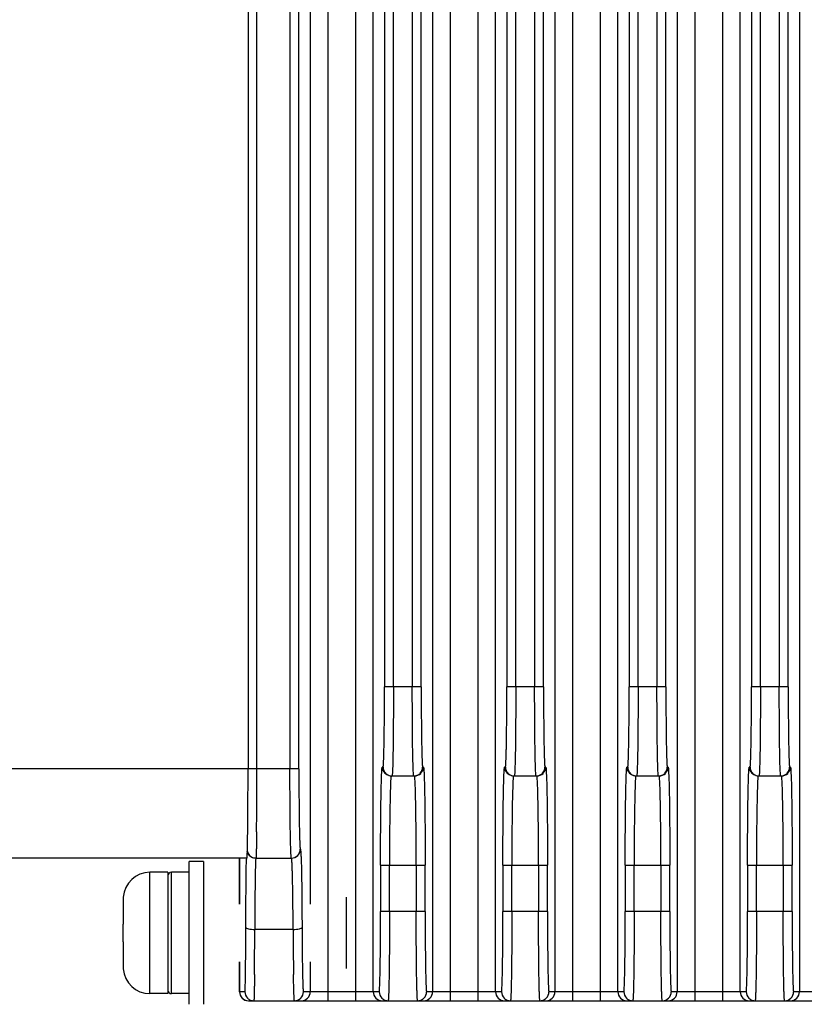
# Model space of a CAD drawing. Header units: millimetres. Extents: x 163 to 2699, y 224 to 730.
# Tile 163 of 168: x 2612 to 2656, y 385 to 440. Entities that reach past the tile are written whole.
import ezdxf

# ---------------------------------------------------------------- set-up
doc = ezdxf.new("R2010")
doc.units = ezdxf.units.MM

msp = doc.modelspace()

# ---------------------------------------------------------------- linework, layer by layer
at = {"color": 7, "linetype": 'Continuous'}
for p, q in [((2624.935, 547.733), (2624.935, 397.733)), ((2625.429, 397.733), (2625.429, 547.733)), ((2627.285, 547.733), (2627.285, 397.733)), ((2627.785, 397.733), (2627.785, 547.733)), ((2632.584, 535.133), (2632.584, 402.333)), ((2633.084, 402.333), (2633.084, 535.133)), ((2634.142, 535.133), (2634.142, 402.333)), ((2634.642, 402.333), (2634.642, 535.133)), ((2639.441, 535.133), (2639.441, 402.333)), ((2639.941, 402.333), (2639.941, 535.133)), ((2641, 535.133), (2641, 402.333)), ((2641.499, 402.333), (2641.499, 535.133)), ((2646.298, 535.133), (2646.298, 402.333)), ((2646.798, 402.333), (2646.798, 535.133)), ((2647.857, 535.133), (2647.857, 402.333)), ((2648.357, 402.333), (2648.357, 535.133)), ((2653.156, 535.133), (2653.156, 402.333)), ((2653.655, 402.333), (2653.655, 535.133)), ((2654.714, 535.133), (2654.714, 402.333)), ((2655.214, 402.333), (2655.214, 535.133)), ((2629.417, 384.733), (2629.417, 490.077)), ((2630.952, 490.077), (2630.952, 384.733)), ((2636.274, 384.733), (2636.274, 490.077)), ((2637.809, 490.077), (2637.809, 384.733)), ((2643.132, 384.733), (2643.132, 490.077)), ((2644.666, 490.077), (2644.666, 384.733)), ((2649.989, 384.733), (2649.989, 490.077)), ((2651.523, 490.077), (2651.523, 384.733)), ((2628.417, 489.203), (2628.417, 390.154)), ((2631.952, 385.233), (2631.952, 489.203)), ((2635.275, 489.203), (2635.275, 385.233)), ((2638.809, 385.233), (2638.809, 489.203)), ((2642.132, 489.203), (2642.132, 385.233)), ((2645.666, 385.233), (2645.666, 489.203)), ((2648.989, 489.203), (2648.989, 385.233)), ((2652.523, 385.233), (2652.523, 489.203)), ((2655.846, 489.203), (2655.846, 385.233)), ((2634.642, 402.333), (2632.584, 402.333)), ((2641.499, 402.333), (2639.441, 402.333)), ((2648.357, 402.333), (2646.298, 402.333)), ((2655.214, 402.333), (2653.156, 402.333)), ((2627.785, 397.733), (2544.435, 397.733)), ((2632.506, 397.833), (2632.46, 397.833)), ((2634.766, 397.833), (2634.721, 397.833)), ((2639.363, 397.833), (2639.317, 397.833)), ((2641.623, 397.833), (2641.578, 397.833)), ((2646.22, 397.833), (2646.174, 397.833)), ((2648.481, 397.833), (2648.435, 397.833)), ((2653.077, 397.833), (2653.032, 397.833)), ((2655.338, 397.833), (2655.292, 397.833)), ((2632.96, 397.333), (2634.266, 397.333)), ((2639.817, 397.333), (2641.123, 397.333)), ((2646.674, 397.333), (2647.981, 397.333)), ((2653.532, 397.333), (2654.838, 397.333)), ((2627.867, 393.233), (2627.864, 393.233)), ((2624.876, 392.733), (2544.435, 392.733)), ((2622.435, 392.533), (2621.635, 392.533)), ((2621.635, 384.533), (2621.635, 392.533)), ((2622.435, 392.533), (2622.435, 384.533)), ((2624.458, 392.733), (2624.458, 390.154)), ((2624.458, 390.154), (2624.458, 392.733)), ((2625.376, 392.733), (2627.364, 392.733)), ((2620.435, 391.933), (2619.435, 391.933)), ((2619.435, 385.133), (2619.435, 391.933)), ((2620.435, 391.933), (2620.435, 385.133)), ((2621.635, 391.933), (2620.635, 391.933)), ((2620.635, 385.133), (2620.635, 391.933)), ((2632.364, 392.333), (2634.862, 392.333)), ((2632.364, 392.333), (2632.364, 389.733)), ((2632.864, 389.733), (2632.864, 392.333)), ((2634.362, 392.333), (2634.362, 389.733)), ((2634.862, 389.733), (2634.862, 392.333)), ((2639.221, 392.333), (2641.719, 392.333)), ((2639.221, 392.333), (2639.221, 389.733)), ((2639.721, 389.733), (2639.721, 392.333)), ((2641.219, 392.333), (2641.219, 389.733)), ((2641.719, 389.733), (2641.719, 392.333)), ((2646.078, 392.333), (2648.577, 392.333)), ((2646.078, 392.333), (2646.078, 389.733)), ((2646.578, 389.733), (2646.578, 392.333)), ((2648.077, 392.333), (2648.077, 389.733)), ((2648.577, 389.733), (2648.577, 392.333)), ((2652.936, 392.333), (2655.434, 392.333)), ((2652.936, 392.333), (2652.936, 389.733)), ((2653.436, 389.733), (2653.436, 392.333)), ((2654.934, 392.333), (2654.934, 389.733)), ((2655.434, 389.733), (2655.434, 392.333)), ((2617.935, 390.366), (2617.935, 389.033)), ((2617.943, 390.533), (2617.938, 390.533)), ((2630.435, 390.533), (2630.435, 386.533)), ((2634.862, 389.733), (2632.364, 389.733)), ((2641.719, 389.733), (2639.221, 389.733)), ((2648.577, 389.733), (2646.078, 389.733)), ((2655.434, 389.733), (2652.936, 389.733)), ((2617.943, 389.033), (2617.935, 389.033)), ((2627.461, 388.733), (2625.311, 388.733)), ((2617.935, 388.033), (2617.943, 388.033)), ((2617.935, 388.033), (2617.935, 386.7)), ((2624.458, 386.912), (2624.458, 385.233)), ((2624.458, 385.233), (2624.458, 386.912)), ((2628.417, 386.912), (2628.417, 385.233)), ((2617.938, 386.533), (2617.943, 386.533)), ((2620.435, 385.133), (2619.435, 385.133)), ((2621.635, 385.133), (2620.635, 385.133)), ((2624.759, 385.233), (2624.458, 385.233)), ((2624.958, 384.733), (2698.635, 384.733)), ((2632.286, 385.233), (2628.038, 385.233)), ((2639.143, 385.233), (2634.941, 385.233)), ((2646, 385.233), (2641.798, 385.233)), ((2652.857, 385.233), (2648.655, 385.233)), ((2659.714, 385.233), (2655.512, 385.233))]:
    msp.add_line(p, q, dxfattribs=at)
for centre, radius, start, end in [((2239.006, 397.652), 386.423, 359.48778, 0.01201), ((2632.961, 397.834), 0.5, 180.0244, 224.9782), ((2633.006, 397.834), 0.5, 180.0244, 224.9782), ((2633.006, 397.833), 0.5, 224.9979, 269.9872), ((2634.266, 397.833), 0.5, 270.0128, 315.0021), ((2634.22, 397.834), 0.5, 315.0218, 359.9756), ((2634.266, 397.834), 0.5, 315.0218, 359.9756), ((2639.818, 397.834), 0.5, 180.0244, 224.9782), ((2639.863, 397.834), 0.5, 180.0244, 224.9782), ((2639.863, 397.833), 0.5, 224.9979, 269.9872), ((2641.078, 397.833), 0.5, 270.0128, 315.0021), ((2641.123, 397.833), 0.5, 270.0128, 315.0021), ((2641.078, 397.834), 0.5, 315.0218, 359.9756), ((2641.123, 397.834), 0.5, 315.0218, 359.9756), ((2646.675, 397.834), 0.5, 180.0244, 224.9782), ((2646.72, 397.834), 0.5, 180.0244, 224.9782), ((2646.72, 397.833), 0.5, 225.0012, 264.8266), ((2647.98, 397.833), 0.5, 270.0128, 315.0021), ((2647.935, 397.834), 0.5, 315.0218, 359.9756), ((2647.98, 397.834), 0.5, 315.0218, 359.9756), ((2653.532, 397.834), 0.5, 180.0243, 224.9782), ((2653.577, 397.834), 0.5, 180.0244, 224.9782), ((2653.577, 397.833), 0.5, 224.9979, 269.9872), ((2654.792, 397.833), 0.5, 270.0128, 315.0021), ((2654.838, 397.833), 0.5, 270.0128, 315.0021), ((2654.792, 397.834), 0.5, 315.0218, 359.9756), ((2654.837, 397.834), 0.5, 315.0218, 359.9757), ((2632.961, 397.836), 0.502, 255.0401, 269.9532), ((2634.221, 397.836), 0.502, 270.0468, 284.9599), ((2639.818, 397.836), 0.502, 255.0402, 269.9532), ((2646.675, 397.836), 0.502, 255.0402, 269.9532), ((2646.72, 397.831), 0.498, 264.8123, 269.9936), ((2647.935, 397.836), 0.502, 270.0468, 284.9598), ((2653.532, 397.836), 0.502, 255.0402, 269.9532), ((2627.363, 393.234), 0.5, 315.0218, 359.9756), ((2627.367, 393.234), 0.5, 315.0218, 359.9756), ((2661.135, 391.805), 36.3, 178.5086, 178.6364), ((2625.374, 393.233), 0.5, 225.0009, 269.9876), ((2627.364, 393.233), 0.5, 270.0128, 315.0021), ((2627.367, 393.233), 0.5, 270.0128, 315.0021), ((2619.435, 390.433), 1.5, 90, 175.9239), ((2620.635, 391.733), 0.2, 90, 180.0004), ((2619.533, 390.367), 1.599, 174.0109, 180.0064), ((2285.288, 389.392), 340.023, 359.46168, 359.88894), ((2820.97, 389.101), 193.509, 180.10876, 180.85947), ((2619.533, 386.7), 1.599, 179.9936, 185.9891), ((2619.435, 386.633), 1.5, 184.0761, 270), ((2620.635, 385.333), 0.2, 179.9996, 270), ((2624.962, 385.234), 0.504, 180.0738, 199.8592), ((2624.958, 385.233), 0.5, 180, 270), ((2624.958, 385.233), 0.5, 199.9363, 205.0484), ((2624.961, 385.236), 0.504, 205.1256, 224.9239), ((2624.961, 385.236), 0.504, 225.0723, 244.8981), ((2624.958, 385.233), 0.5, 244.9757, 249.9962), ((2625.259, 385.233), 0.5, 179.9965, 225.0007), ((2624.959, 385.237), 0.504, 250.074, 269.9253), ((2627.539, 385.232), 0.499, 307.0994, 315.024), ((2627.538, 385.234), 0.5, 315.0218, 359.9756), ((2627.918, 385.233), 0.5, 269.9975, 315.0087), ((2627.918, 385.233), 0.5, 315.0022, 0.0039), ((2632.452, 385.233), 0.5, 179.9961, 224.9978), ((2632.452, 385.233), 0.5, 224.9913, 270.0025), ((2632.786, 385.234), 0.5, 180.0244, 224.9782), ((2632.786, 385.236), 0.502, 255.0402, 269.9532), ((2634.441, 385.233), 0.5, 302.9467, 315.0046), ((2634.775, 385.233), 0.5, 269.9975, 315.0087), ((2634.44, 385.234), 0.5, 315.0218, 359.9756), ((2634.775, 385.233), 0.5, 315.0022, 0.0039), ((2639.309, 385.233), 0.5, 179.9961, 224.9978), ((2639.309, 385.233), 0.5, 224.9913, 270.0025), ((2639.643, 385.234), 0.5, 180.0244, 224.9782), ((2639.643, 385.236), 0.502, 255.0402, 269.9532), ((2641.298, 385.233), 0.5, 302.9467, 315.0046), ((2641.632, 385.233), 0.5, 269.9975, 315.0087), ((2641.297, 385.234), 0.5, 315.0218, 359.9756), ((2641.632, 385.233), 0.5, 315.0022, 0.0039), ((2646.166, 385.233), 0.5, 179.9961, 224.9978), ((2646.166, 385.233), 0.5, 224.9913, 270.0025), ((2646.5, 385.234), 0.5, 180.0244, 224.9782), ((2646.5, 385.236), 0.502, 255.0402, 269.9532), ((2648.155, 385.233), 0.5, 270.0128, 315.0021), ((2648.489, 385.233), 0.5, 269.9975, 315.0087), ((2648.155, 385.234), 0.5, 315.0218, 359.9756), ((2648.489, 385.233), 0.5, 315.0022, 0.0039), ((2653.023, 385.233), 0.5, 179.9961, 224.9978), ((2653.023, 385.233), 0.5, 224.9913, 270.0025), ((2653.358, 385.234), 0.5, 180.0244, 224.9782), ((2653.357, 385.236), 0.502, 255.0402, 269.9532), ((2655.012, 385.233), 0.5, 270.0128, 315.0021), ((2655.346, 385.233), 0.5, 269.9975, 315.0087), ((2655.012, 385.234), 0.5, 315.0218, 359.9756), ((2655.346, 385.233), 0.5, 315.0022, 0.0039)]:
    msp.add_arc(centre, radius, start, end, dxfattribs=at)
msp.add_ellipse((2624.876, 397.733), major_axis=(0, 5), ratio=0.01171, start_param=3.141593, end_param=4.712389, dxfattribs=at)
for points, start_tangent, end_tangent in [([(2632.506, 397.833), (2632.509, 397.839), (2632.513, 397.855), (2632.517, 397.882), (2632.521, 397.92), (2632.525, 397.968), (2632.528, 398.027), (2632.536, 398.176), (2632.543, 398.365), (2632.549, 398.592), (2632.555, 398.855), (2632.561, 399.151), (2632.571, 399.833), (2632.578, 400.611), (2632.583, 401.455), (2632.584, 402.333)], (1, 0.000002), (0, 1)), ([(2633.084, 402.333), (2633.083, 401.358), (2633.061, 398.798)], (0, -1), (-0.015708, -0.999877)), ([(2634.165, 398.798), (2634.156, 399.556), (2634.142, 402.333)], (-0.015679, 0.999877), (0, 1)), ([(2634.642, 402.333), (2634.644, 401.455), (2634.648, 400.611), (2634.656, 399.833), (2634.665, 399.151), (2634.671, 398.854), (2634.677, 398.592), (2634.684, 398.365), (2634.691, 398.176), (2634.698, 398.027), (2634.702, 397.968), (2634.706, 397.919), (2634.709, 397.882), (2634.713, 397.855), (2634.717, 397.839), (2634.721, 397.833)], (0, -1), (1, -0.000023)), ([(2639.363, 397.833), (2639.367, 397.839), (2639.37, 397.855), (2639.374, 397.882), (2639.378, 397.92), (2639.382, 397.968), (2639.386, 398.027), (2639.393, 398.176), (2639.4, 398.365), (2639.406, 398.592), (2639.413, 398.855), (2639.418, 399.151), (2639.428, 399.833), (2639.435, 400.611), (2639.44, 401.455), (2639.441, 402.333)], (1, 0.000002), (0, 1)), ([(2639.941, 402.333), (2639.94, 401.358), (2639.918, 398.798)], (0, -1), (-0.015707, -0.999877)), ([(2641.023, 398.798), (2641.013, 399.556), (2641, 402.333)], (-0.015679, 0.999877), (0, 1)), ([(2641.499, 402.333), (2641.501, 401.455), (2641.505, 400.611), (2641.513, 399.833), (2641.522, 399.151), (2641.528, 398.854), (2641.534, 398.592), (2641.541, 398.365), (2641.548, 398.176), (2641.555, 398.027), (2641.559, 397.968), (2641.563, 397.919), (2641.566, 397.882), (2641.57, 397.855), (2641.574, 397.839), (2641.578, 397.833)], (0, -1), (1, -0.000023)), ([(2646.22, 397.833), (2646.224, 397.839), (2646.228, 397.855), (2646.231, 397.882), (2646.235, 397.92), (2646.239, 397.968), (2646.243, 398.027), (2646.25, 398.176), (2646.257, 398.365), (2646.263, 398.592), (2646.27, 398.855), (2646.275, 399.151), (2646.285, 399.833), (2646.292, 400.611), (2646.297, 401.455), (2646.298, 402.333)], (1, 0.000002), (0, 1)), ([(2646.798, 402.333), (2646.797, 401.358), (2646.775, 398.798)], (0, -1), (-0.015707, -0.999877)), ([(2647.88, 398.798), (2647.87, 399.556), (2647.857, 402.333)], (-0.015679, 0.999877), (0, 1)), ([(2648.357, 402.333), (2648.358, 401.455), (2648.363, 400.611), (2648.37, 399.833), (2648.38, 399.151), (2648.385, 398.854), (2648.391, 398.592), (2648.398, 398.365), (2648.405, 398.176), (2648.412, 398.027), (2648.416, 397.968), (2648.42, 397.919), (2648.424, 397.882), (2648.427, 397.855), (2648.431, 397.839), (2648.435, 397.833)], (0, -1), (1, -0.000023)), ([(2653.077, 397.833), (2653.081, 397.839), (2653.085, 397.855), (2653.089, 397.882), (2653.092, 397.92), (2653.096, 397.968), (2653.1, 398.027), (2653.107, 398.176), (2653.114, 398.365), (2653.121, 398.592), (2653.127, 398.855), (2653.133, 399.151), (2653.142, 399.833), (2653.15, 400.611), (2653.154, 401.455), (2653.156, 402.333)], (1, 0.000002), (0, 1)), ([(2653.655, 402.333), (2653.654, 401.358), (2653.632, 398.798)], (0, -1), (-0.015707, -0.999877)), ([(2654.737, 398.798), (2654.727, 399.556), (2654.714, 402.333)], (-0.015679, 0.999877), (0, 1)), ([(2655.214, 402.333), (2655.215, 401.455), (2655.22, 400.611), (2655.227, 399.833), (2655.237, 399.151), (2655.242, 398.854), (2655.249, 398.592), (2655.255, 398.365), (2655.262, 398.176), (2655.269, 398.027), (2655.273, 397.968), (2655.277, 397.919), (2655.281, 397.882), (2655.285, 397.855), (2655.288, 397.839), (2655.292, 397.833)], (0, -1), (1, -0.000023)), ([(2633.061, 398.798), (2633.045, 398.003), (2633.026, 397.504)], (-0.015708, -0.999877), (-0.058512, -0.998287)), ([(2634.201, 397.504), (2634.182, 398.003), (2634.165, 398.798)], (-0.058378, 0.998295), (-0.015679, 0.999877)), ([(2639.918, 398.798), (2639.902, 398.003), (2639.883, 397.504)], (-0.015707, -0.999877), (-0.058509, -0.998287)), ([(2641.058, 397.504), (2641.039, 398.003), (2641.023, 398.798)], (-0.058378, 0.998295), (-0.015679, 0.999877)), ([(2646.775, 398.798), (2646.759, 398.003), (2646.74, 397.504)], (-0.015707, -0.999877), (-0.058509, -0.998287)), ([(2647.915, 397.504), (2647.896, 398.003), (2647.88, 398.798)], (-0.058378, 0.998295), (-0.015679, 0.999877)), ([(2653.632, 398.798), (2653.616, 398.003), (2653.597, 397.504)], (-0.015707, -0.999877), (-0.058509, -0.998287)), ([(2654.772, 397.504), (2654.753, 398.003), (2654.737, 398.798)], (-0.058378, 0.998295), (-0.015679, 0.999877)), ([(2627.308, 394.198), (2627.298, 394.956), (2627.285, 397.733)], (-0.015679, 0.999877), (0, 1)), ([(2627.785, 397.733), (2627.787, 396.855), (2627.791, 396.011), (2627.798, 395.233), (2627.808, 394.551), (2627.814, 394.254), (2627.82, 393.992), (2627.827, 393.765), (2627.834, 393.576), (2627.841, 393.427), (2627.845, 393.368), (2627.848, 393.319), (2627.852, 393.282), (2627.856, 393.255), (2627.86, 393.239), (2627.864, 393.233)], (0, -1), (1, -0.000023)), ([(2632.364, 392.333), (2632.366, 393.406), (2632.371, 394.438), (2632.38, 395.389), (2632.386, 395.823), (2632.392, 396.223), (2632.399, 396.585), (2632.407, 396.907), (2632.415, 397.184), (2632.423, 397.415), (2632.432, 397.597), (2632.437, 397.669), (2632.441, 397.728), (2632.446, 397.774), (2632.451, 397.807), (2632.455, 397.827), (2632.46, 397.834)], (0, 1), (1, 0.000023)), ([(2632.831, 397.35), (2632.607, 397.48)], (-0.966031, 0.258427), (-0.706847, 0.707366)), ([(2633.026, 397.504), (2633.021, 397.429), (2633.016, 397.376), (2633.011, 397.344), (2633.005, 397.333)], (-0.058512, -0.998287), (-1, 0)), ([(2634.221, 397.333), (2634.216, 397.344), (2634.211, 397.376), (2634.206, 397.429), (2634.201, 397.504)], (-1, 0), (-0.058378, 0.998295)), ([(2634.35, 397.35), (2634.574, 397.48)], (0.966031, 0.258427), (0.706847, 0.707366)), ([(2634.766, 397.834), (2634.77, 397.829), (2634.774, 397.814), (2634.778, 397.789), (2634.782, 397.755), (2634.79, 397.658), (2634.798, 397.523)], (1, -0.000022), (0.04983, -0.998758)), ([(2634.798, 397.523), (2634.824, 396.726), (2634.845, 395.515), (2634.858, 394.003), (2634.862, 392.333)], (0.04983, -0.998758), (0, -1)), ([(2639.221, 392.333), (2639.223, 393.406), (2639.229, 394.438), (2639.238, 395.389), (2639.243, 395.823), (2639.249, 396.223), (2639.256, 396.585), (2639.264, 396.907), (2639.272, 397.184), (2639.281, 397.415), (2639.289, 397.597), (2639.294, 397.669), (2639.299, 397.728), (2639.303, 397.774), (2639.308, 397.807), (2639.313, 397.827), (2639.317, 397.834)], (0, 1), (1, 0.000023)), ([(2639.688, 397.35), (2639.464, 397.48)], (-0.966031, 0.258427), (-0.706847, 0.707366)), ([(2639.883, 397.504), (2639.878, 397.429), (2639.873, 397.376), (2639.868, 397.344), (2639.863, 397.333)], (-0.058509, -0.998287), (-1, 0)), ([(2641.078, 397.333), (2641.073, 397.344), (2641.068, 397.376), (2641.063, 397.429), (2641.058, 397.504)], (-1, 0), (-0.058378, 0.998295)), ([(2641.623, 397.834), (2641.627, 397.829), (2641.631, 397.814), (2641.635, 397.789), (2641.639, 397.755), (2641.647, 397.658), (2641.655, 397.523)], (1, -0.000022), (0.04983, -0.998758)), ([(2641.655, 397.523), (2641.681, 396.726), (2641.702, 395.515), (2641.715, 394.003), (2641.719, 392.333)], (0.04983, -0.998758), (0, -1)), ([(2646.078, 392.333), (2646.08, 393.406), (2646.086, 394.438), (2646.095, 395.389), (2646.1, 395.823), (2646.107, 396.223), (2646.114, 396.585), (2646.121, 396.907), (2646.129, 397.184), (2646.138, 397.415), (2646.147, 397.597), (2646.151, 397.669), (2646.156, 397.728), (2646.16, 397.774), (2646.165, 397.807), (2646.17, 397.827), (2646.174, 397.834)], (0, 1), (1, 0.000023)), ([(2646.545, 397.35), (2646.321, 397.48)], (-0.966031, 0.258427), (-0.706847, 0.707366)), ([(2646.74, 397.504), (2646.735, 397.429), (2646.73, 397.376), (2646.725, 397.344), (2646.72, 397.333)], (-0.058509, -0.998287), (-1, 0)), ([(2647.935, 397.333), (2647.93, 397.344), (2647.925, 397.376), (2647.92, 397.429), (2647.915, 397.504)], (-1, 0), (-0.058378, 0.998295)), ([(2648.064, 397.35), (2648.289, 397.48)], (0.966031, 0.258427), (0.706847, 0.707366)), ([(2648.481, 397.834), (2648.485, 397.829), (2648.489, 397.814), (2648.493, 397.789), (2648.497, 397.755), (2648.505, 397.658), (2648.512, 397.523)], (1, -0.000022), (0.04983, -0.998758)), ([(2648.512, 397.523), (2648.538, 396.726), (2648.559, 395.515), (2648.572, 394.003), (2648.577, 392.333)], (0.04983, -0.998758), (0, -1)), ([(2652.936, 392.333), (2652.937, 393.406), (2652.943, 394.438), (2652.952, 395.389), (2652.957, 395.823), (2652.964, 396.223), (2652.971, 396.585), (2652.978, 396.907), (2652.986, 397.184), (2652.995, 397.415), (2653.004, 397.597), (2653.008, 397.669), (2653.013, 397.728), (2653.018, 397.774), (2653.022, 397.807), (2653.027, 397.827), (2653.032, 397.834)], (0, 1), (1, 0.000023)), ([(2653.402, 397.35), (2653.178, 397.48)], (-0.966031, 0.258427), (-0.706847, 0.707366)), ([(2653.597, 397.504), (2653.592, 397.429), (2653.587, 397.376), (2653.582, 397.344), (2653.577, 397.333)], (-0.058509, -0.998287), (-1, 0)), ([(2654.792, 397.333), (2654.787, 397.344), (2654.782, 397.376), (2654.777, 397.429), (2654.772, 397.504)], (-1, 0), (-0.058378, 0.998295)), ([(2655.338, 397.834), (2655.342, 397.829), (2655.346, 397.814), (2655.35, 397.789), (2655.354, 397.755), (2655.362, 397.658), (2655.369, 397.523)], (1, -0.000022), (0.04983, -0.998758)), ([(2655.369, 397.523), (2655.395, 396.726), (2655.416, 395.515), (2655.429, 394.003), (2655.434, 392.333)], (0.04983, -0.998758), (0, -1)), ([(2632.935, 397.163), (2632.912, 396.663), (2632.892, 395.869)], (-0.071291, -0.997456), (-0.019162, -0.999816)), ([(2632.96, 397.333), (2632.954, 397.323), (2632.948, 397.291), (2632.941, 397.238), (2632.935, 397.163)], (-1, 0), (-0.071291, -0.997456)), ([(2634.291, 397.162), (2634.285, 397.237), (2634.279, 397.29), (2634.273, 397.323), (2634.266, 397.333)], (-0.071543, 0.997437), (-1, -0.000001)), ([(2634.334, 395.869), (2634.314, 396.663), (2634.291, 397.162)], (-0.019233, 0.999815), (-0.071543, 0.997437)), ([(2639.792, 397.163), (2639.769, 396.663), (2639.749, 395.869)], (-0.071291, -0.997456), (-0.019162, -0.999816)), ([(2639.817, 397.333), (2639.811, 397.323), (2639.805, 397.291), (2639.799, 397.238), (2639.792, 397.163)], (-1, 0), (-0.071291, -0.997456)), ([(2641.148, 397.162), (2641.142, 397.237), (2641.136, 397.29), (2641.13, 397.323), (2641.123, 397.333)], (-0.071543, 0.997437), (-1, -0.000001)), ([(2641.191, 395.869), (2641.171, 396.663), (2641.148, 397.162)], (-0.019233, 0.999815), (-0.071543, 0.997437)), ([(2646.65, 397.163), (2646.626, 396.663), (2646.607, 395.869)], (-0.071291, -0.997456), (-0.019162, -0.999816)), ([(2646.674, 397.333), (2646.668, 397.323), (2646.662, 397.291), (2646.656, 397.238), (2646.65, 397.163)], (-1, 0), (-0.071291, -0.997456)), ([(2648.005, 397.162), (2647.999, 397.237), (2647.993, 397.29), (2647.987, 397.323), (2647.981, 397.333)], (-0.071543, 0.997437), (-1, -0.000001)), ([(2648.048, 395.869), (2648.029, 396.663), (2648.005, 397.162)], (-0.019233, 0.999815), (-0.071543, 0.997437)), ([(2653.507, 397.163), (2653.484, 396.663), (2653.464, 395.869)], (-0.071291, -0.997456), (-0.019162, -0.999816)), ([(2653.532, 397.333), (2653.525, 397.323), (2653.519, 397.291), (2653.513, 397.238), (2653.507, 397.163)], (-1, 0), (-0.071291, -0.997456)), ([(2654.863, 397.162), (2654.856, 397.237), (2654.85, 397.29), (2654.844, 397.323), (2654.838, 397.333)], (-0.071544, 0.997437), (-1, -0.000001)), ([(2654.906, 395.869), (2654.886, 396.663), (2654.863, 397.162)], (-0.019233, 0.999815), (-0.071544, 0.997437)), ([(2632.892, 395.869), (2632.88, 395.111), (2632.864, 392.333)], (-0.019162, -0.999816), (0, -1)), ([(2634.362, 392.333), (2634.36, 393.309), (2634.334, 395.869)], (0, 1), (-0.019233, 0.999815)), ([(2639.749, 395.869), (2639.737, 395.111), (2639.721, 392.333)], (-0.019162, -0.999816), (0, -1)), ([(2641.219, 392.333), (2641.218, 393.309), (2641.191, 395.869)], (0, 1), (-0.019233, 0.999815)), ([(2646.607, 395.869), (2646.595, 395.111), (2646.578, 392.333)], (-0.019162, -0.999816), (0, -1)), ([(2648.077, 392.333), (2648.075, 393.309), (2648.048, 395.869)], (0, 1), (-0.019233, 0.999815)), ([(2653.464, 395.869), (2653.452, 395.111), (2653.436, 392.333)], (-0.019162, -0.999816), (0, -1)), ([(2654.934, 392.333), (2654.932, 393.309), (2654.906, 395.869)], (0, 1), (-0.019233, 0.999815)), ([(2625.413, 394.198), (2625.41, 393.869), (2625.405, 393.576), (2625.401, 393.324), (2625.396, 393.114), (2625.391, 392.949), (2625.389, 392.883), (2625.386, 392.829), (2625.384, 392.788), (2625.381, 392.758), (2625.379, 392.739), (2625.376, 392.733)], (-0.009578, -0.999954), (-0.999976, -0.006866)), ([(2627.364, 392.733), (2627.36, 392.739), (2627.356, 392.757), (2627.352, 392.787), (2627.348, 392.829), (2627.345, 392.883), (2627.341, 392.949), (2627.334, 393.114), (2627.327, 393.324), (2627.32, 393.576), (2627.314, 393.868), (2627.308, 394.198)], (-1, 0), (-0.015679, 0.999877)), ([(2625.02, 392.88), (2624.891, 393.104)], (-0.706877, 0.707337), (-0.258539, 0.966001)), ([(2624.896, 393.095), (2625.023, 392.88)], (0.275919, -0.961181), (0.707083, -0.707131)), ([(2627.867, 393.233), (2627.873, 393.224), (2627.878, 393.197), (2627.884, 393.152), (2627.889, 393.09), (2627.894, 393.011), (2627.899, 392.914), (2627.91, 392.669)], (0.98095, -0.194262), (0.035462, -0.999371)), ([(2624.811, 388.833), (2624.823, 391.095), (2624.845, 392.669)], (0.00239, 0.999997), (0.023837, 0.999716)), ([(2625.023, 392.88), (2625.126, 392.8)], (0.705615, -0.708595), (0.866119, -0.499838)), ([(2625.126, 392.8), (2625.376, 392.733)], (0.866119, -0.499838), (0.999997, -0.002472)), ([(2625.374, 392.733), (2625.371, 392.729), (2625.368, 392.715), (2625.366, 392.692), (2625.363, 392.66), (2625.36, 392.619), (2625.357, 392.57), (2625.352, 392.443), (2625.347, 392.282), (2625.342, 392.088), (2625.337, 391.863), (2625.333, 391.606), (2625.325, 391.011), (2625.319, 390.32), (2625.314, 389.553), (2625.311, 388.733)], (-1, 0), (-0.002629, -0.999997)), ([(2627.461, 388.733), (2627.457, 389.553), (2627.449, 390.32), (2627.44, 391.011), (2627.428, 391.606), (2627.421, 391.862), (2627.414, 392.088), (2627.407, 392.282), (2627.4, 392.443), (2627.392, 392.569), (2627.384, 392.66), (2627.38, 392.692), (2627.376, 392.715), (2627.371, 392.729), (2627.367, 392.733)], (-0.003919, 0.999992), (-1, -0.000001)), ([(2627.91, 392.669), (2627.943, 391.095), (2627.961, 388.833)], (0.035462, -0.999371), (0.003626, -0.999993)), ([(2632.286, 385.233), (2632.289, 385.239), (2632.293, 385.255), (2632.297, 385.282), (2632.301, 385.32), (2632.305, 385.368), (2632.308, 385.427), (2632.316, 385.576), (2632.323, 385.765), (2632.329, 385.992), (2632.335, 386.255), (2632.341, 386.551), (2632.351, 387.233), (2632.358, 388.011), (2632.363, 388.855), (2632.364, 389.733)], (1, 0.000002), (0, 1)), ([(2632.864, 389.733), (2632.863, 388.758), (2632.841, 386.198)], (0, -1), (-0.015708, -0.999877)), ([(2634.385, 386.198), (2634.376, 386.956), (2634.362, 389.733)], (-0.015679, 0.999877), (0, 1)), ([(2634.862, 389.733), (2634.864, 388.855), (2634.868, 388.011), (2634.875, 387.233), (2634.885, 386.551), (2634.891, 386.254), (2634.897, 385.992), (2634.904, 385.765), (2634.911, 385.576), (2634.918, 385.427), (2634.922, 385.368), (2634.925, 385.319), (2634.929, 385.282), (2634.933, 385.255), (2634.937, 385.239), (2634.941, 385.233)], (0, -1), (1, -0.000023)), ([(2639.143, 385.233), (2639.147, 385.239), (2639.15, 385.255), (2639.154, 385.282), (2639.158, 385.32), (2639.162, 385.368), (2639.166, 385.427), (2639.173, 385.576), (2639.18, 385.765), (2639.186, 385.992), (2639.193, 386.255), (2639.198, 386.551), (2639.208, 387.233), (2639.215, 388.011), (2639.22, 388.855), (2639.221, 389.733)], (1, 0.000002), (0, 1)), ([(2639.721, 389.733), (2639.72, 388.758), (2639.698, 386.198)], (0, -1), (-0.015708, -0.999877)), ([(2641.242, 386.198), (2641.233, 386.956), (2641.219, 389.733)], (-0.015679, 0.999877), (0, 1)), ([(2641.719, 389.733), (2641.721, 388.855), (2641.725, 388.011), (2641.733, 387.233), (2641.742, 386.551), (2641.748, 386.254), (2641.754, 385.992), (2641.761, 385.765), (2641.768, 385.576), (2641.775, 385.427), (2641.779, 385.368), (2641.783, 385.319), (2641.786, 385.282), (2641.79, 385.255), (2641.794, 385.239), (2641.798, 385.233)], (0, -1), (1, -0.000023)), ([(2646, 385.233), (2646.004, 385.239), (2646.008, 385.255), (2646.011, 385.282), (2646.015, 385.32), (2646.019, 385.368), (2646.023, 385.427), (2646.03, 385.576), (2646.037, 385.765), (2646.044, 385.992), (2646.05, 386.255), (2646.055, 386.551), (2646.065, 387.233), (2646.072, 388.011), (2646.077, 388.855), (2646.078, 389.733)], (1, 0.000002), (0, 1)), ([(2646.578, 389.733), (2646.577, 388.758), (2646.555, 386.198)], (0, -1), (-0.015707, -0.999877)), ([(2648.1, 386.198), (2648.09, 386.956), (2648.077, 389.733)], (-0.015679, 0.999877), (0, 1)), ([(2648.577, 389.733), (2648.578, 388.855), (2648.582, 388.011), (2648.59, 387.233), (2648.6, 386.551), (2648.605, 386.254), (2648.611, 385.992), (2648.618, 385.765), (2648.625, 385.576), (2648.632, 385.427), (2648.636, 385.368), (2648.64, 385.319), (2648.644, 385.282), (2648.647, 385.255), (2648.651, 385.239), (2648.655, 385.233)], (0, -1), (1, -0.000023)), ([(2652.857, 385.233), (2652.861, 385.239), (2652.865, 385.255), (2652.869, 385.282), (2652.872, 385.32), (2652.876, 385.368), (2652.88, 385.427), (2652.887, 385.576), (2652.894, 385.765), (2652.901, 385.992), (2652.907, 386.255), (2652.913, 386.551), (2652.922, 387.233), (2652.93, 388.011), (2652.934, 388.855), (2652.936, 389.733)], (1, 0.000002), (0, 1)), ([(2653.436, 389.733), (2653.434, 388.758), (2653.413, 386.198)], (0, -1), (-0.015707, -0.999877)), ([(2654.957, 386.198), (2654.947, 386.956), (2654.934, 389.733)], (-0.015679, 0.999877), (0, 1)), ([(2655.434, 389.733), (2655.435, 388.855), (2655.44, 388.011), (2655.447, 387.233), (2655.457, 386.551), (2655.462, 386.254), (2655.469, 385.992), (2655.475, 385.765), (2655.482, 385.576), (2655.489, 385.427), (2655.493, 385.368), (2655.497, 385.319), (2655.501, 385.282), (2655.505, 385.255), (2655.508, 385.239), (2655.512, 385.233)], (0, -1), (1, -0.000023)), ([(2617.938, 388.533), (2617.943, 389.033)], (0, 1), (0.026265, 0.999655)), ([(2624.759, 385.233), (2624.761, 385.238), (2624.763, 385.25), (2624.766, 385.271), (2624.768, 385.299), (2624.77, 385.336), (2624.772, 385.381), (2624.777, 385.495), (2624.781, 385.639), (2624.785, 385.814), (2624.789, 386.017), (2624.792, 386.248), (2624.799, 386.783), (2624.804, 387.405), (2624.808, 388.096), (2624.811, 388.833)], (0.999884, 0.015252), (0.002311, 0.999997)), ([(2624.811, 388.833), (2624.85, 388.795), (2624.959, 388.763), (2625.121, 388.741), (2625.311, 388.733)], (0.057285, -0.998358), (0.999997, -0.002295)), ([(2627.461, 388.733), (2627.651, 388.741), (2627.812, 388.763), (2627.921, 388.795), (2627.961, 388.833)], (0.999994, 0.003422), (0.085175, 0.996366)), ([(2627.961, 388.833), (2627.965, 388.095), (2627.971, 387.405), (2627.979, 386.783), (2627.989, 386.248), (2627.994, 386.017), (2628, 385.814), (2628.006, 385.639), (2628.012, 385.495), (2628.018, 385.381), (2628.025, 385.299), (2628.028, 385.27), (2628.032, 385.25), (2628.035, 385.237), (2628.038, 385.233)], (0.003563, -0.999994), (1, -0.000016)), ([(2617.943, 388.033), (2617.938, 388.533)], (-0.026265, 0.999655), (0, 1)), ([(2625.296, 386.198), (2625.293, 385.869), (2625.288, 385.576), (2625.284, 385.324), (2625.279, 385.114), (2625.274, 384.949), (2625.272, 384.883), (2625.269, 384.829), (2625.267, 384.788), (2625.264, 384.758), (2625.261, 384.739), (2625.259, 384.733)], (-0.009568, -0.999954), (-0.999986, -0.005294)), ([(2627.538, 384.733), (2627.534, 384.739), (2627.531, 384.757), (2627.527, 384.787), (2627.523, 384.829), (2627.519, 384.883), (2627.516, 384.949), (2627.508, 385.114), (2627.501, 385.324), (2627.495, 385.576), (2627.488, 385.868), (2627.483, 386.198)], (-1, 0), (-0.015704, 0.999877)), ([(2632.841, 386.198), (2632.835, 385.868), (2632.829, 385.576), (2632.823, 385.324), (2632.816, 385.114), (2632.808, 384.949), (2632.805, 384.883), (2632.801, 384.829), (2632.797, 384.788), (2632.793, 384.757), (2632.789, 384.739), (2632.786, 384.733)], (-0.015708, -0.999877), (-1, 0)), ([(2634.441, 384.733), (2634.437, 384.739), (2634.433, 384.757), (2634.429, 384.787), (2634.426, 384.829), (2634.422, 384.883), (2634.418, 384.949), (2634.411, 385.114), (2634.404, 385.324), (2634.397, 385.576), (2634.391, 385.868), (2634.385, 386.198)], (-1, 0), (-0.015679, 0.999877)), ([(2639.698, 386.198), (2639.693, 385.868), (2639.686, 385.576), (2639.68, 385.324), (2639.673, 385.114), (2639.665, 384.949), (2639.662, 384.883), (2639.658, 384.829), (2639.654, 384.788), (2639.65, 384.757), (2639.647, 384.739), (2639.643, 384.733)], (-0.015708, -0.999877), (-1, 0)), ([(2641.298, 384.733), (2641.294, 384.739), (2641.29, 384.757), (2641.286, 384.787), (2641.283, 384.829), (2641.279, 384.883), (2641.275, 384.949), (2641.268, 385.114), (2641.261, 385.324), (2641.254, 385.576), (2641.248, 385.868), (2641.242, 386.198)], (-1, 0), (-0.015679, 0.999877)), ([(2646.555, 386.198), (2646.55, 385.868), (2646.543, 385.576), (2646.537, 385.324), (2646.53, 385.114), (2646.523, 384.949), (2646.519, 384.883), (2646.515, 384.829), (2646.511, 384.788), (2646.508, 384.757), (2646.504, 384.739), (2646.5, 384.733)], (-0.015707, -0.999877), (-1, 0)), ([(2648.155, 384.733), (2648.151, 384.739), (2648.147, 384.757), (2648.144, 384.787), (2648.14, 384.829), (2648.136, 384.883), (2648.132, 384.949), (2648.125, 385.114), (2648.118, 385.324), (2648.111, 385.576), (2648.105, 385.868), (2648.1, 386.198)], (-1, 0), (-0.015679, 0.999877)), ([(2653.413, 386.198), (2653.407, 385.868), (2653.401, 385.576), (2653.394, 385.324), (2653.387, 385.114), (2653.38, 384.949), (2653.376, 384.883), (2653.372, 384.829), (2653.369, 384.788), (2653.365, 384.757), (2653.361, 384.739), (2653.357, 384.733)], (-0.015707, -0.999877), (-1, 0)), ([(2655.012, 384.733), (2655.008, 384.739), (2655.005, 384.757), (2655.001, 384.787), (2654.997, 384.829), (2654.993, 384.883), (2654.989, 384.949), (2654.982, 385.114), (2654.975, 385.324), (2654.969, 385.576), (2654.962, 385.868), (2654.957, 386.198)], (-1, 0), (-0.015679, 0.999877)), ([(2624.905, 384.88), (2625.068, 384.771), (2625.259, 384.733)], (0.705643, -0.708568), (0.999997, -0.002492)), ([(2627.538, 384.733), (2627.84, 384.835)], (1, 0), (0.797721, 0.603026)), ([(2632.432, 384.88), (2632.656, 384.75)], (0.706847, -0.707366), (0.966031, -0.258427)), ([(2634.441, 384.733), (2634.713, 384.814)], (1, 0), (0.839339, 0.543608)), ([(2639.289, 384.88), (2639.513, 384.75)], (0.706847, -0.707366), (0.966031, -0.258427)), ([(2641.298, 384.733), (2641.57, 384.814)], (1, 0), (0.839339, 0.543608)), ([(2646.146, 384.88), (2646.371, 384.75)], (0.706847, -0.707366), (0.966031, -0.258427)), ([(2653.004, 384.88), (2653.228, 384.75)], (0.706847, -0.707366), (0.966031, -0.258427))]:
    msp.add_spline(points, degree=3, dxfattribs=dict(at, start_tangent=start_tangent, end_tangent=end_tangent))

doc.saveas('drawing.dxf')
